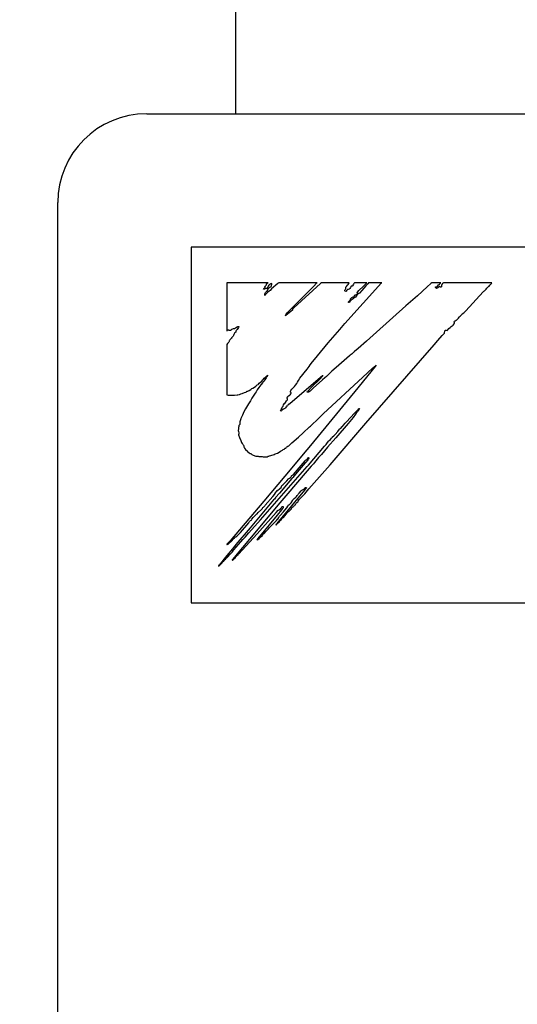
# Model space of a CAD drawing. Extents: x 70 to 816, y 33 to 540.
# Tile 7 of 21: x 419.57 to 425.17, y 429.99 to 441.06. Entities that reach past the tile are written whole.
import ezdxf

# ---------------------------------------------------------------- set-up
doc = ezdxf.new("R2010")
doc.units = 0
doc.header["$LTSCALE"] = 46.2
doc.layers.get('0').update_dxf_attribs({"linetype": 'CONTINUOUS'})
for name, color, linetype in [('ALL_CURVE', 7, 'CONTINUOUS'), ('ALL_DIM', 7, 'CONTINUOUS'), ('ALL_FEATURES', 7, 'CONTINUOUS')]:
    doc.layers.add(name, color=color, linetype=linetype)
doc.dimstyles.get("Standard").update_dxf_attribs({"dimtxt": 2.5, "dimasz": 2.5, "dimexe": 1.25, "dimexo": 0.625, "dimtad": 1, "dimcen": 2.5, "dimazin": 3, "dimtfac": 1, "dimtmove": 0, "dimatfit": 3})

# ---------------------------------------------------------------- blocks, each defined once
blk = doc.blocks.new('_OPEN')
at = {"color": 0, "linetype": 'BYBLOCK'}
for p, q in [((0, 0), (-1, 0.25)), ((-1, -0.25), (0, 0)), ((-1, 0), (0, 0))]:
    blk.add_line(p, q, dxfattribs=at)
blk = doc.blocks.new('*D14')
at = {"layer": 'ALL_DIM', "color": 2, "linetype": 'CONTINUOUS'}
for p, q in [((350, 457.5), (350, 486.1)), ((350, 486.1), (350, 448.75)), ((422, 457.5), (348, 457.5)), ((350, 430), (350, 448.75)), ((419.055, 440), (348, 440)), ((350, 440), (350, 430))]:
    blk.add_line(p, q, dxfattribs=at)
at = {"layer": 'ALL_DIM', "color": 2, "linetype": 'CONTINUOUS', "xscale": 4, "yscale": 4, "zscale": 4}
for p, rotation in [((350, 457.5), 270), ((350, 440), 90)]:
    blk.add_blockref('_OPEN', p, dxfattribs=dict(at, rotation=rotation))
blk = doc.blocks.new('*D15')
at = {"layer": 'ALL_DIM', "color": 2, "linetype": 'CONTINUOUS'}
for p, q in [((422, 457.5), (320, 457.5)), ((322, 457.5), (322, 360)), ((322, 262.5), (322, 360)), ((422, 262.5), (320, 262.5))]:
    blk.add_line(p, q, dxfattribs=at)
at = {"layer": 'ALL_DIM', "color": 2, "linetype": 'CONTINUOUS', "xscale": 4, "yscale": 4, "zscale": 4}
for p, rotation in [((322, 457.5), 90), ((322, 262.5), 270)]:
    blk.add_blockref('_OPEN', p, dxfattribs=dict(at, rotation=rotation))

msp = doc.modelspace()

# ---------------------------------------------------------------- linework, layer by layer
at = {"layer": 'ALL_CURVE', "color": 4, "linetype": 'CONTINUOUS'}
for p, q in [((421.5, 438.5), (421.5, 434.5)), ((458.5, 438.5), (421.5, 438.5)), ((421.5, 434.5), (439.5, 434.5))]:
    msp.add_line(p, q, dxfattribs=at)
at = {"layer": 'ALL_FEATURES', "color": 3, "linetype": 'CONTINUOUS'}
msp.add_line((422, 455.5), (422, 440), dxfattribs=at)
at = {"layer": 'ALL_FEATURES', "color": 7, "linetype": 'CONTINUOUS'}
for p, q in [((421, 440), (459, 440)), ((420, 273.009), (420, 439)), ((421.9, 438.1), (421.9, 437.56)), ((422.365, 438.1), (421.9, 438.1)), ((422.314, 438.029), (422.318, 438.036)), ((422.318, 438.036), (422.324, 438.044)), ((422.324, 438.044), (422.329, 438.051)), ((422.329, 438.051), (422.335, 438.062)), ((422.337, 438.034), (422.333, 438.03)), ((422.335, 438.062), (422.341, 438.068)), ((422.341, 438.038), (422.337, 438.034)), ((422.341, 438.068), (422.344, 438.071)), ((422.345, 438.04), (422.341, 438.038)), ((422.344, 438.071), (422.347, 438.077)), ((422.347, 438.034), (422.345, 438.04)), ((422.347, 438.077), (422.349, 438.087)), ((422.349, 438.031), (422.347, 438.034)), ((422.349, 438.087), (422.353, 438.091)), ((422.354, 438.033), (422.349, 438.031)), ((422.353, 438.091), (422.363, 438.098)), ((422.357, 438.035), (422.354, 438.033)), ((422.36, 438.041), (422.357, 438.035)), ((422.363, 438.054), (422.36, 438.041)), ((422.363, 438.098), (422.365, 438.1)), ((422.367, 438.062), (422.363, 438.054)), ((422.363, 438.025), (422.369, 438.036)), ((422.374, 438.072), (422.367, 438.062)), ((422.369, 438.036), (422.376, 438.044)), ((422.383, 438.081), (422.374, 438.072)), ((422.376, 438.044), (422.384, 438.049)), ((422.388, 438.085), (422.383, 438.081)), ((422.384, 438.049), (422.396, 438.055)), ((422.394, 438.088), (422.388, 438.085)), ((422.408, 438.092), (422.394, 438.088)), ((422.396, 438.055), (422.399, 438.058)), ((422.399, 438.058), (422.4, 438.06)), ((422.4, 438.06), (422.402, 438.066)), ((422.402, 438.067), (422.405, 438.075)), ((422.402, 438.066), (422.402, 438.067)), ((422.476, 438.092), (422.405, 438.03)), ((422.405, 438.075), (422.407, 438.079)), ((422.407, 438.079), (422.409, 438.087)), ((422.409, 438.087), (422.408, 438.092)), ((422.48, 438.096), (422.476, 438.092)), ((422.485, 438.1), (422.48, 438.096)), ((422.916, 438.1), (422.485, 438.1)), ((422.642, 437.823), (422.875, 438.058)), ((422.955, 438.091), (422.655, 437.817)), ((422.875, 438.058), (422.914, 438.098)), ((422.914, 438.098), (422.916, 438.1)), ((422.965, 438.1), (422.955, 438.091)), ((423.276, 438.1), (422.965, 438.1)), ((423.228, 437.64), (423.642, 438.098)), ((423.236, 438.029), (423.238, 438.034)), ((423.238, 438.044), (423.239, 438.048)), ((423.238, 438.043), (423.238, 438.044)), ((423.238, 438.034), (423.238, 438.043)), ((423.239, 438.048), (423.248, 438.059)), ((423.248, 438.059), (423.26, 438.074)), ((423.26, 438.074), (423.266, 438.081)), ((423.266, 438.081), (423.273, 438.091)), ((423.273, 438.091), (423.276, 438.1)), ((423.284, 438.036), (423.276, 438.028)), ((423.292, 438.047), (423.284, 438.036)), ((423.294, 438.052), (423.292, 438.047)), ((423.297, 438.057), (423.294, 438.052)), ((423.3, 438.06), (423.297, 438.057)), ((423.305, 438.062), (423.3, 438.06)), ((423.311, 438.062), (423.305, 438.062)), ((423.315, 438.066), (423.311, 438.062)), ((423.324, 438.082), (423.315, 438.066)), ((423.33, 438.092), (423.324, 438.082)), ((423.336, 438.1), (423.33, 438.092)), ((423.474, 438.1), (423.336, 438.1)), ((423.386, 438.011), (423.437, 438.062)), ((423.464, 438.065), (423.42, 438.013)), ((423.437, 438.062), (423.456, 438.081)), ((423.456, 438.081), (423.474, 438.1)), ((423.486, 438.089), (423.464, 438.065)), ((423.496, 438.1), (423.486, 438.089)), ((423.644, 438.1), (423.496, 438.1)), ((423.642, 438.098), (423.644, 438.1)), ((424.155, 438.052), (424.044, 437.954)), ((424.197, 438.09), (424.155, 438.052)), ((424.208, 438.1), (424.197, 438.09)), ((424.309, 438.1), (424.208, 438.1)), ((424.248, 438.051), (424.249, 438.052)), ((424.248, 438.047), (424.248, 438.051)), ((424.25, 438.042), (424.248, 438.047)), ((424.249, 438.052), (424.258, 438.055)), ((424.255, 438.037), (424.25, 438.042)), ((424.258, 438.036), (424.255, 438.037)), ((424.258, 438.055), (424.269, 438.062)), ((424.268, 438.04), (424.258, 438.036)), ((424.275, 438.044), (424.268, 438.04)), ((424.269, 438.062), (424.283, 438.075)), ((424.28, 438.05), (424.275, 438.044)), ((424.285, 438.054), (424.28, 438.05)), ((424.283, 438.075), (424.291, 438.084)), ((424.293, 438.058), (424.285, 438.054)), ((424.291, 438.084), (424.304, 438.096)), ((424.297, 438.059), (424.293, 438.058)), ((424.3, 438.052), (424.297, 438.059)), ((424.302, 438.051), (424.3, 438.052)), ((424.304, 438.05), (424.302, 438.051)), ((424.304, 438.096), (424.309, 438.1)), ((424.308, 438.051), (424.304, 438.05)), ((424.314, 438.055), (424.308, 438.051)), ((424.317, 438.058), (424.314, 438.055)), ((424.319, 438.079), (424.316, 438.07)), ((424.316, 438.07), (424.317, 438.058)), ((424.323, 438.085), (424.319, 438.079)), ((424.324, 438.086), (424.323, 438.085)), ((424.328, 438.089), (424.324, 438.086)), ((424.331, 438.094), (424.328, 438.089)), ((424.336, 438.1), (424.331, 438.094)), ((424.883, 438.1), (424.336, 438.1)), ((424.816, 438.027), (424.826, 438.04)), ((424.826, 438.04), (424.831, 438.046)), ((424.831, 438.046), (424.835, 438.049)), ((424.835, 438.049), (424.844, 438.056)), ((424.844, 438.056), (424.85, 438.062)), ((424.85, 438.062), (424.857, 438.072)), ((424.857, 438.072), (424.869, 438.082)), ((424.869, 438.082), (424.871, 438.084)), ((424.871, 438.084), (424.879, 438.092)), ((424.879, 438.092), (424.883, 438.1)), ((422.319, 438.027), (422.314, 438.029)), ((422.326, 438.028), (422.319, 438.027)), ((422.333, 438.03), (422.326, 438.028)), ((422.328, 437.97), (422.33, 437.976)), ((422.328, 437.957), (422.328, 437.97)), ((422.331, 437.958), (422.328, 437.957)), ((422.33, 437.976), (422.331, 437.981)), ((422.331, 437.981), (422.337, 437.99)), ((422.338, 437.967), (422.331, 437.958)), ((422.337, 437.99), (422.348, 438)), ((422.345, 437.975), (422.338, 437.967)), ((422.36, 437.991), (422.345, 437.975)), ((422.348, 438), (422.352, 438.004)), ((422.352, 438.004), (422.358, 438.011)), ((422.358, 438.011), (422.363, 438.025)), ((422.376, 438.003), (422.36, 437.991)), ((422.387, 438.013), (422.376, 438.003)), ((422.405, 438.03), (422.387, 438.013)), ((423.229, 438.016), (423.233, 438.024)), ((423.229, 438.01), (423.229, 438.016)), ((423.232, 438.005), (423.229, 438.01)), ((423.239, 438), (423.232, 438.005)), ((423.233, 438.024), (423.236, 438.029)), ((423.241, 438.001), (423.239, 438)), ((423.245, 438.006), (423.241, 438.001)), ((423.25, 438.015), (423.245, 438.006)), ((423.254, 438.02), (423.25, 438.015)), ((423.258, 438.022), (423.254, 438.02)), ((423.267, 438.023), (423.258, 438.022)), ((423.276, 438.028), (423.267, 438.023)), ((423.293, 437.917), (423.295, 437.922)), ((423.295, 437.922), (423.297, 437.924)), ((423.297, 437.924), (423.3, 437.926)), ((423.3, 437.926), (423.303, 437.928)), ((423.303, 437.928), (423.307, 437.933)), ((423.307, 437.933), (423.313, 437.938)), ((423.313, 437.938), (423.322, 437.941)), ((423.322, 437.941), (423.327, 437.942)), ((423.334, 437.93), (423.326, 437.921)), ((423.327, 437.942), (423.333, 437.946)), ((423.333, 437.946), (423.337, 437.953)), ((423.341, 437.933), (423.334, 437.93)), ((423.337, 437.953), (423.339, 437.962)), ((423.339, 437.962), (423.345, 437.962)), ((423.348, 437.939), (423.341, 437.933)), ((423.345, 437.962), (423.353, 437.965)), ((423.356, 437.95), (423.348, 437.939)), ((423.353, 437.965), (423.362, 437.972)), ((423.363, 437.96), (423.356, 437.95)), ((423.362, 437.972), (423.373, 437.983)), ((423.37, 437.968), (423.363, 437.96)), ((423.367, 437.989), (423.37, 437.993)), ((423.368, 437.987), (423.367, 437.989)), ((423.373, 437.986), (423.368, 437.987)), ((423.37, 437.993), (423.386, 438.011)), ((423.377, 437.973), (423.37, 437.968)), ((423.375, 437.985), (423.373, 437.986)), ((423.373, 437.983), (423.375, 437.985)), ((423.386, 437.978), (423.377, 437.973)), ((423.392, 437.984), (423.386, 437.978)), ((423.42, 438.013), (423.392, 437.984)), ((424.044, 437.954), (423.914, 437.84)), ((424.587, 437.782), (424.784, 437.997)), ((424.784, 437.997), (424.792, 438.004)), ((424.792, 438.004), (424.799, 438.01)), ((424.799, 438.01), (424.816, 438.027)), ((422.599, 437.78), (422.642, 437.823)), ((422.652, 437.814), (422.645, 437.808)), ((422.655, 437.817), (422.652, 437.814)), ((423.269, 437.884), (423.272, 437.889)), ((423.27, 437.879), (423.269, 437.884)), ((423.27, 437.878), (423.27, 437.879)), ((423.274, 437.876), (423.27, 437.878)), ((423.272, 437.889), (423.279, 437.895)), ((423.278, 437.876), (423.274, 437.876)), ((423.28, 437.879), (423.278, 437.876)), ((423.279, 437.895), (423.286, 437.9)), ((423.283, 437.886), (423.28, 437.879)), ((423.288, 437.893), (423.283, 437.886)), ((423.286, 437.9), (423.291, 437.906)), ((423.298, 437.902), (423.288, 437.893)), ((423.291, 437.906), (423.293, 437.912)), ((423.293, 437.912), (423.293, 437.917)), ((423.312, 437.911), (423.298, 437.902)), ((423.326, 437.921), (423.312, 437.911)), ((423.914, 437.84), (423.768, 437.707)), ((422.57, 437.733), (422.561, 437.727)), ((422.561, 437.727), (422.562, 437.731)), ((422.562, 437.731), (422.565, 437.739)), ((422.565, 437.739), (422.566, 437.74)), ((422.566, 437.74), (422.571, 437.749)), ((422.603, 437.76), (422.57, 437.733)), ((422.571, 437.749), (422.584, 437.765)), ((422.584, 437.765), (422.599, 437.78)), ((422.639, 437.791), (422.603, 437.76)), ((422.641, 437.8), (422.639, 437.791)), ((422.645, 437.808), (422.641, 437.8)), ((423.768, 437.707), (423.545, 437.511)), ((424.498, 437.692), (424.506, 437.702)), ((424.506, 437.702), (424.512, 437.714)), ((424.512, 437.714), (424.515, 437.716)), ((424.515, 437.716), (424.524, 437.723)), ((424.524, 437.723), (424.534, 437.732)), ((424.534, 437.732), (424.543, 437.742)), ((424.543, 437.742), (424.549, 437.749)), ((424.549, 437.749), (424.565, 437.762)), ((424.565, 437.762), (424.574, 437.77)), ((424.574, 437.77), (424.587, 437.782)), ((421.99, 437.586), (422, 437.591)), ((422, 437.591), (422.018, 437.604)), ((422.018, 437.604), (422.026, 437.607)), ((422.026, 437.607), (422.034, 437.607)), ((422.033, 437.596), (422.026, 437.584)), ((422.036, 437.602), (422.033, 437.596)), ((422.034, 437.607), (422.036, 437.607)), ((422.036, 437.607), (422.037, 437.606)), ((422.037, 437.606), (422.036, 437.602)), ((423.171, 437.575), (423.228, 437.64)), ((424.399, 437.585), (424.411, 437.598)), ((424.411, 437.598), (424.425, 437.609)), ((424.425, 437.609), (424.437, 437.615)), ((424.437, 437.615), (424.439, 437.616)), ((424.439, 437.616), (424.445, 437.622)), ((424.445, 437.622), (424.447, 437.624)), ((424.447, 437.624), (424.456, 437.636)), ((424.456, 437.636), (424.46, 437.645)), ((424.459, 437.659), (424.462, 437.666)), ((424.459, 437.655), (424.459, 437.659)), ((424.46, 437.651), (424.459, 437.655)), ((424.46, 437.645), (424.46, 437.651)), ((424.462, 437.666), (424.469, 437.672)), ((424.469, 437.672), (424.481, 437.68)), ((424.481, 437.68), (424.487, 437.684)), ((424.487, 437.684), (424.498, 437.692)), ((421.9, 437.56), (421.904, 437.56)), ((421.904, 437.56), (421.907, 437.564)), ((421.907, 437.564), (421.91, 437.566)), ((421.91, 437.566), (421.915, 437.569)), ((421.915, 437.569), (421.919, 437.569)), ((421.919, 437.569), (421.923, 437.568)), ((421.923, 437.568), (421.933, 437.566)), ((421.933, 437.566), (421.943, 437.568)), ((421.943, 437.568), (421.954, 437.574)), ((421.955, 437.479), (421.952, 437.473)), ((421.954, 437.574), (421.959, 437.578)), ((421.961, 437.489), (421.955, 437.479)), ((421.959, 437.578), (421.967, 437.583)), ((421.964, 437.493), (421.961, 437.489)), ((421.971, 437.498), (421.964, 437.493)), ((421.967, 437.583), (421.976, 437.585)), ((421.976, 437.507), (421.971, 437.498)), ((421.976, 437.585), (421.984, 437.585)), ((421.98, 437.517), (421.976, 437.507)), ((421.981, 437.519), (421.98, 437.517)), ((421.983, 437.526), (421.981, 437.519)), ((421.988, 437.533), (421.983, 437.526)), ((421.984, 437.585), (421.99, 437.586)), ((421.993, 437.538), (421.988, 437.533)), ((422.001, 437.545), (421.993, 437.538)), ((422.004, 437.555), (422.001, 437.545)), ((422.006, 437.564), (422.004, 437.555)), ((422.01, 437.568), (422.006, 437.564)), ((422.018, 437.574), (422.01, 437.568)), ((422.026, 437.584), (422.018, 437.574)), ((423.042, 437.423), (423.171, 437.575)), ((423.545, 437.511), (423.47, 437.442)), ((424.275, 437.45), (424.324, 437.505)), ((424.324, 437.505), (424.343, 437.526)), ((424.343, 437.526), (424.349, 437.531)), ((424.349, 437.533), (424.353, 437.557)), ((424.349, 437.531), (424.349, 437.533)), ((424.353, 437.557), (424.355, 437.565)), ((424.355, 437.565), (424.365, 437.565)), ((424.365, 437.565), (424.367, 437.565)), ((424.367, 437.565), (424.378, 437.564)), ((424.378, 437.564), (424.384, 437.565)), ((424.384, 437.565), (424.388, 437.569)), ((424.388, 437.569), (424.399, 437.585)), ((421.903, 437.404), (421.9, 437.395)), ((421.9, 437.395), (421.9, 436.839)), ((421.91, 437.415), (421.903, 437.404)), ((421.92, 437.426), (421.91, 437.415)), ((421.924, 437.432), (421.92, 437.426)), ((421.927, 437.44), (421.924, 437.432)), ((421.929, 437.448), (421.927, 437.44)), ((421.93, 437.45), (421.929, 437.448)), ((421.934, 437.459), (421.93, 437.45)), ((421.941, 437.466), (421.934, 437.459)), ((421.95, 437.471), (421.941, 437.466)), ((421.952, 437.473), (421.95, 437.471)), ((422.922, 437.278), (423.042, 437.423)), ((423.47, 437.442), (423.378, 437.36)), ((423.466, 436.522), (424.234, 437.402)), ((424.234, 437.402), (424.275, 437.45)), ((422.851, 437.19), (422.922, 437.278)), ((423.281, 437.279), (423.129, 437.146)), ((423.29, 437.287), (423.281, 437.279)), ((423.298, 437.292), (423.29, 437.287)), ((423.31, 437.3), (423.298, 437.292)), ((423.318, 437.307), (423.31, 437.3)), ((423.322, 437.316), (423.318, 437.307)), ((423.325, 437.317), (423.322, 437.316)), ((423.337, 437.326), (423.325, 437.317)), ((423.378, 437.36), (423.337, 437.326)), ((422.803, 437.129), (422.827, 437.158)), ((422.827, 437.158), (422.83, 437.162)), ((422.83, 437.162), (422.832, 437.165)), ((422.832, 437.165), (422.851, 437.19)), ((423.569, 437.157), (423.487, 437.057)), ((423.541, 437.139), (423.575, 437.169)), ((423.58, 437.173), (423.569, 437.157)), ((423.575, 437.169), (423.58, 437.173)), ((422.321, 437.025), (422.336, 437.039)), ((422.336, 437.039), (422.353, 437.053)), ((422.353, 437.044), (422.344, 437.03)), ((422.353, 437.053), (422.362, 437.059)), ((422.362, 437.059), (422.353, 437.044)), ((422.976, 437.053), (422.613, 436.741)), ((422.723, 437.025), (422.803, 437.129)), ((422.948, 437.017), (422.981, 437.051)), ((422.981, 437.054), (422.976, 437.053)), ((422.986, 437.056), (422.981, 437.054)), ((422.981, 437.051), (422.986, 437.056)), ((422.985, 436.624), (423.432, 437.039)), ((423.022, 437.046), (423.003, 437.03)), ((423.044, 437.067), (423.022, 437.046)), ((423.065, 437.088), (423.044, 437.067)), ((423.083, 437.105), (423.065, 437.088)), ((423.129, 437.146), (423.083, 437.105)), ((423.487, 437.057), (423.374, 436.917)), ((423.432, 437.039), (423.541, 437.139)), ((422.195, 436.916), (422.212, 436.925)), ((422.212, 436.925), (422.226, 436.935)), ((422.226, 436.935), (422.23, 436.939)), ((422.23, 436.939), (422.235, 436.946)), ((422.235, 436.946), (422.242, 436.952)), ((422.242, 436.952), (422.252, 436.957)), ((422.252, 436.957), (422.253, 436.957)), ((422.253, 436.957), (422.257, 436.96)), ((422.257, 436.96), (422.264, 436.969)), ((422.273, 436.937), (422.262, 436.922)), ((422.264, 436.969), (422.279, 436.982)), ((422.284, 436.95), (422.273, 436.937)), ((422.279, 436.982), (422.294, 436.994)), ((422.307, 436.979), (422.284, 436.95)), ((422.294, 436.994), (422.308, 437.006)), ((422.311, 436.985), (422.307, 436.979)), ((422.308, 437.006), (422.314, 437.014)), ((422.316, 436.993), (422.311, 436.985)), ((422.314, 437.014), (422.321, 437.025)), ((422.327, 437.007), (422.316, 436.993)), ((422.344, 437.03), (422.327, 437.007)), ((422.656, 436.925), (422.664, 436.933)), ((422.664, 436.933), (422.674, 436.947)), ((422.674, 436.947), (422.689, 436.967)), ((422.689, 436.967), (422.692, 436.973)), ((422.692, 436.973), (422.696, 436.982)), ((422.696, 436.982), (422.707, 437.002)), ((422.707, 437.002), (422.723, 437.025)), ((422.811, 436.882), (422.857, 436.928)), ((422.857, 436.928), (422.948, 437.017)), ((422.976, 437.007), (422.874, 436.916)), ((423.003, 437.03), (422.976, 437.007)), ((421.9, 436.839), (421.918, 436.835)), ((421.918, 436.835), (421.942, 436.834)), ((421.942, 436.834), (421.971, 436.835)), ((421.971, 436.835), (421.989, 436.837)), ((421.989, 436.837), (422.016, 436.839)), ((422.016, 436.839), (422.025, 436.84)), ((422.025, 436.84), (422.045, 436.843)), ((422.045, 436.843), (422.053, 436.846)), ((422.053, 436.846), (422.059, 436.85)), ((422.059, 436.85), (422.073, 436.856)), ((422.073, 436.856), (422.099, 436.864)), ((422.099, 436.864), (422.116, 436.869)), ((422.116, 436.869), (422.123, 436.874)), ((422.123, 436.874), (422.125, 436.877)), ((422.125, 436.877), (422.127, 436.879)), ((422.127, 436.879), (422.138, 436.882)), ((422.138, 436.882), (422.152, 436.889)), ((422.152, 436.889), (422.171, 436.901)), ((422.171, 436.901), (422.182, 436.909)), ((422.182, 436.909), (422.195, 436.916)), ((422.219, 436.858), (422.182, 436.801)), ((422.23, 436.874), (422.219, 436.858)), ((422.244, 436.894), (422.23, 436.874)), ((422.262, 436.922), (422.244, 436.894)), ((422.262, 436.922), (422.262, 436.922)), ((422.583, 436.814), (422.585, 436.817)), ((422.585, 436.817), (422.589, 436.819)), ((422.589, 436.819), (422.591, 436.821)), ((422.591, 436.821), (422.595, 436.828)), ((422.595, 436.828), (422.597, 436.83)), ((422.597, 436.83), (422.605, 436.833)), ((422.605, 436.833), (422.613, 436.84)), ((422.613, 436.84), (422.62, 436.851)), ((422.617, 436.882), (422.62, 436.887)), ((422.617, 436.875), (422.617, 436.882)), ((422.619, 436.869), (422.617, 436.875)), ((422.624, 436.865), (422.619, 436.869)), ((422.62, 436.887), (422.634, 436.903)), ((422.62, 436.851), (422.624, 436.86)), ((422.625, 436.863), (422.624, 436.865)), ((422.624, 436.86), (422.625, 436.863)), ((422.634, 436.903), (422.641, 436.911)), ((422.641, 436.911), (422.656, 436.925)), ((422.801, 436.868), (422.803, 436.873)), ((422.807, 436.868), (422.801, 436.868)), ((422.803, 436.873), (422.807, 436.879)), ((422.807, 436.879), (422.811, 436.882)), ((422.818, 436.869), (422.807, 436.868)), ((422.826, 436.873), (422.818, 436.869)), ((422.837, 436.882), (422.826, 436.873)), ((422.86, 436.902), (422.837, 436.882)), ((423.374, 436.917), (422.841, 436.271)), ((422.874, 436.916), (422.86, 436.902)), ((422.145, 436.738), (422.112, 436.683)), ((422.166, 436.773), (422.145, 436.738)), ((422.182, 436.801), (422.166, 436.773)), ((422.523, 436.7), (422.528, 436.705)), ((422.528, 436.705), (422.533, 436.713)), ((422.533, 436.713), (422.538, 436.726)), ((422.538, 436.726), (422.541, 436.738)), ((422.541, 436.738), (422.542, 436.74)), ((422.542, 436.74), (422.544, 436.74)), ((422.544, 436.74), (422.548, 436.738)), ((422.548, 436.738), (422.551, 436.738)), ((422.551, 436.738), (422.555, 436.743)), ((422.555, 436.743), (422.56, 436.754)), ((422.56, 436.754), (422.572, 436.77)), ((422.574, 436.713), (422.569, 436.703)), ((422.572, 436.77), (422.583, 436.784)), ((422.577, 436.713), (422.574, 436.713)), ((422.579, 436.713), (422.577, 436.713)), ((422.584, 436.716), (422.579, 436.713)), ((422.581, 436.809), (422.583, 436.814)), ((422.581, 436.801), (422.581, 436.809)), ((422.584, 436.792), (422.581, 436.801)), ((422.583, 436.784), (422.585, 436.788)), ((422.584, 436.792), (422.584, 436.792)), ((422.585, 436.788), (422.584, 436.792)), ((422.592, 436.729), (422.584, 436.716)), ((422.595, 436.732), (422.592, 436.729)), ((422.597, 436.731), (422.595, 436.732)), ((422.6, 436.73), (422.597, 436.731)), ((422.613, 436.741), (422.6, 436.73)), ((422.077, 436.61), (422.06, 436.574)), ((422.085, 436.629), (422.077, 436.61)), ((422.093, 436.648), (422.085, 436.629)), ((422.112, 436.683), (422.093, 436.648)), ((422.506, 436.661), (422.508, 436.665)), ((422.508, 436.658), (422.506, 436.661)), ((422.508, 436.665), (422.513, 436.673)), ((422.512, 436.654), (422.508, 436.658)), ((422.515, 436.66), (422.512, 436.654)), ((422.513, 436.673), (422.521, 436.687)), ((422.518, 436.665), (422.515, 436.66)), ((422.526, 436.672), (422.518, 436.665)), ((422.521, 436.687), (422.523, 436.696)), ((422.523, 436.696), (422.523, 436.7)), ((422.538, 436.677), (422.526, 436.672)), ((422.539, 436.678), (422.538, 436.677)), ((422.552, 436.685), (422.539, 436.678)), ((422.562, 436.694), (422.552, 436.685)), ((422.569, 436.703), (422.562, 436.694)), ((422.928, 436.57), (422.985, 436.624)), ((423.295, 436.587), (423.335, 436.63)), ((423.35, 436.623), (423.321, 436.585)), ((423.335, 436.63), (423.348, 436.645)), ((423.348, 436.645), (423.363, 436.659)), ((423.361, 436.641), (423.35, 436.623)), ((423.369, 436.649), (423.361, 436.641)), ((423.363, 436.659), (423.378, 436.676)), ((423.378, 436.663), (423.369, 436.649)), ((423.378, 436.676), (423.383, 436.68)), ((423.384, 436.673), (423.378, 436.663)), ((423.383, 436.68), (423.389, 436.684)), ((423.39, 436.677), (423.384, 436.673)), ((423.389, 436.684), (423.39, 436.687)), ((423.39, 436.687), (423.391, 436.687)), ((423.391, 436.679), (423.39, 436.677)), ((423.391, 436.687), (423.392, 436.687)), ((423.393, 436.685), (423.391, 436.679)), ((423.392, 436.687), (423.393, 436.685)), ((422.035, 436.483), (422.034, 436.471)), ((422.038, 436.494), (422.035, 436.483)), ((422.042, 436.502), (422.038, 436.494)), ((422.046, 436.506), (422.042, 436.502)), ((422.048, 436.529), (422.046, 436.506)), ((422.049, 436.535), (422.048, 436.529)), ((422.054, 436.56), (422.049, 436.535)), ((422.058, 436.571), (422.054, 436.56)), ((422.06, 436.574), (422.058, 436.571)), ((422.831, 436.478), (422.842, 436.487)), ((422.842, 436.487), (422.85, 436.494)), ((422.85, 436.494), (422.928, 436.57)), ((423.062, 436.053), (423.466, 436.522)), ((423.266, 436.517), (423.127, 436.354)), ((423.196, 436.479), (423.201, 436.484)), ((423.201, 436.484), (423.212, 436.499)), ((423.212, 436.499), (423.232, 436.521)), ((423.232, 436.521), (423.243, 436.532)), ((423.243, 436.532), (423.295, 436.587)), ((423.321, 436.585), (423.266, 436.517)), ((422.031, 436.451), (422.029, 436.442)), ((422.029, 436.442), (422.03, 436.436)), ((422.03, 436.436), (422.031, 436.43)), ((422.033, 436.459), (422.031, 436.451)), ((422.031, 436.43), (422.035, 436.409)), ((422.034, 436.471), (422.033, 436.459)), ((422.035, 436.396), (422.034, 436.392)), ((422.034, 436.392), (422.034, 436.388)), ((422.034, 436.388), (422.043, 436.36)), ((422.035, 436.409), (422.035, 436.396)), ((422.707, 436.363), (422.761, 436.413)), ((422.761, 436.413), (422.831, 436.478)), ((423.091, 436.368), (423.103, 436.377)), ((423.103, 436.377), (423.119, 436.394)), ((423.119, 436.394), (423.148, 436.428)), ((423.148, 436.428), (423.17, 436.454)), ((423.17, 436.454), (423.177, 436.46)), ((423.177, 436.46), (423.188, 436.469)), ((423.188, 436.469), (423.196, 436.479)), ((422.043, 436.36), (422.057, 436.324)), ((422.057, 436.324), (422.067, 436.302)), ((422.067, 436.302), (422.073, 436.293)), ((422.073, 436.293), (422.08, 436.284)), ((422.08, 436.284), (422.086, 436.278)), ((422.086, 436.278), (422.09, 436.273)), ((422.086, 436.278), (422.086, 436.278)), ((422.09, 436.273), (422.092, 436.262)), ((422.092, 436.262), (422.094, 436.253)), ((422.576, 436.253), (422.586, 436.261)), ((422.586, 436.261), (422.597, 436.267)), ((422.597, 436.267), (422.602, 436.271)), ((422.602, 436.271), (422.633, 436.3)), ((422.633, 436.3), (422.707, 436.363)), ((422.841, 436.271), (422.761, 436.172)), ((422.819, 436.047), (423.001, 436.261)), ((423.001, 436.261), (423.018, 436.282)), ((423.018, 436.282), (423.027, 436.293)), ((423.027, 436.293), (423.046, 436.317)), ((423.127, 436.354), (423.035, 436.25)), ((423.046, 436.317), (423.053, 436.325)), ((423.053, 436.325), (423.066, 436.336)), ((423.066, 436.336), (423.079, 436.351)), ((423.079, 436.351), (423.088, 436.364)), ((423.088, 436.364), (423.091, 436.368)), ((422.094, 436.253), (422.101, 436.24)), ((422.101, 436.24), (422.113, 436.223)), ((422.113, 436.223), (422.132, 436.204)), ((422.132, 436.204), (422.134, 436.202)), ((422.134, 436.202), (422.153, 436.188)), ((422.153, 436.188), (422.165, 436.181)), ((422.165, 436.181), (422.172, 436.18)), ((422.172, 436.18), (422.175, 436.177)), ((422.175, 436.177), (422.175, 436.176)), ((422.175, 436.176), (422.183, 436.17)), ((422.183, 436.17), (422.198, 436.16)), ((422.198, 436.16), (422.226, 436.149)), ((422.372, 436.15), (422.38, 436.153)), ((422.38, 436.153), (422.396, 436.157)), ((422.396, 436.157), (422.434, 436.17)), ((422.434, 436.17), (422.446, 436.175)), ((422.446, 436.175), (422.472, 436.185)), ((422.472, 436.185), (422.489, 436.195)), ((422.489, 436.195), (422.505, 436.204)), ((422.505, 436.204), (422.512, 436.209)), ((422.512, 436.209), (422.526, 436.216)), ((422.526, 436.216), (422.536, 436.223)), ((422.536, 436.223), (422.545, 436.23)), ((422.545, 436.23), (422.552, 436.233)), ((422.552, 436.233), (422.554, 436.235)), ((422.554, 436.235), (422.558, 436.239)), ((422.558, 436.239), (422.563, 436.241)), ((422.563, 436.241), (422.567, 436.243)), ((422.567, 436.243), (422.574, 436.251)), ((422.574, 436.251), (422.576, 436.253)), ((422.761, 436.172), (422.634, 436.019)), ((422.964, 436.17), (422.943, 436.147)), ((423.035, 436.25), (422.964, 436.17)), ((422.226, 436.149), (422.231, 436.149)), ((422.231, 436.149), (422.236, 436.15)), ((422.236, 436.15), (422.245, 436.15)), ((422.245, 436.15), (422.252, 436.148)), ((422.252, 436.148), (422.26, 436.146)), ((422.26, 436.146), (422.273, 436.145)), ((422.273, 436.145), (422.282, 436.145)), ((422.282, 436.145), (422.299, 436.145)), ((422.299, 436.145), (422.31, 436.143)), ((422.31, 436.143), (422.317, 436.142)), ((422.317, 436.142), (422.334, 436.143)), ((422.334, 436.143), (422.347, 436.143)), ((422.347, 436.143), (422.357, 436.144)), ((422.357, 436.144), (422.366, 436.148)), ((422.366, 436.148), (422.372, 436.15)), ((422.782, 436.076), (422.693, 435.97)), ((422.715, 436.018), (422.782, 436.097)), ((422.782, 436.097), (422.787, 436.103)), ((422.786, 436.076), (422.782, 436.076)), ((422.791, 436.08), (422.786, 436.076)), ((422.787, 436.103), (422.793, 436.107)), ((422.8, 436.091), (422.791, 436.08)), ((422.793, 436.107), (422.799, 436.107)), ((422.799, 436.107), (422.8, 436.108)), ((422.8, 436.108), (422.804, 436.119)), ((422.805, 436.098), (422.8, 436.091)), ((422.804, 436.119), (422.808, 436.123)), ((422.813, 436.107), (422.805, 436.098)), ((422.806, 436.034), (422.815, 436.044)), ((422.808, 436.123), (422.811, 436.126)), ((422.811, 436.126), (422.813, 436.13)), ((422.813, 436.13), (422.814, 436.131)), ((422.819, 436.115), (422.813, 436.107)), ((422.814, 436.131), (422.818, 436.133)), ((422.815, 436.044), (422.819, 436.047)), ((422.818, 436.133), (422.823, 436.131)), ((422.822, 436.122), (422.819, 436.115)), ((422.823, 436.131), (422.822, 436.122)), ((422.823, 436.131), (422.823, 436.131)), ((422.825, 435.782), (423.062, 436.053)), ((422.867, 436.056), (422.851, 436.039)), ((422.871, 436.06), (422.867, 436.056)), ((422.878, 436.065), (422.871, 436.06)), ((422.883, 436.073), (422.878, 436.065)), ((422.885, 436.075), (422.883, 436.073)), ((422.887, 436.08), (422.885, 436.075)), ((422.917, 436.115), (422.887, 436.08)), ((422.932, 436.134), (422.917, 436.115)), ((422.943, 436.147), (422.932, 436.134)), ((422.279, 435.432), (422.805, 436.033)), ((422.634, 436.019), (422.318, 435.644)), ((422.806, 435.986), (422.564, 435.705)), ((422.63, 435.929), (422.634, 435.933)), ((422.634, 435.933), (422.646, 435.94)), ((422.646, 435.94), (422.651, 435.942)), ((422.651, 435.942), (422.715, 436.018)), ((422.693, 435.97), (422.657, 435.927)), ((422.805, 436.033), (422.806, 436.034)), ((422.851, 436.039), (422.806, 435.986)), ((422.521, 435.818), (422.53, 435.827)), ((422.53, 435.827), (422.575, 435.872)), ((422.589, 435.847), (422.534, 435.782)), ((422.575, 435.872), (422.596, 435.893)), ((422.632, 435.898), (422.589, 435.847)), ((422.596, 435.893), (422.597, 435.897)), ((422.597, 435.897), (422.603, 435.9)), ((422.603, 435.9), (422.607, 435.903)), ((422.607, 435.903), (422.616, 435.908)), ((422.616, 435.908), (422.623, 435.916)), ((422.623, 435.916), (422.627, 435.926)), ((422.627, 435.926), (422.63, 435.929)), ((422.643, 435.91), (422.632, 435.898)), ((422.657, 435.927), (422.643, 435.91)), ((422.42, 435.698), (422.44, 435.723)), ((422.44, 435.723), (422.441, 435.725)), ((422.441, 435.725), (422.469, 435.763)), ((422.493, 435.732), (422.45, 435.684)), ((422.776, 435.769), (422.463, 435.392)), ((422.469, 435.763), (422.47, 435.764)), ((422.47, 435.764), (422.496, 435.787)), ((422.534, 435.782), (422.493, 435.732)), ((422.496, 435.787), (422.512, 435.798)), ((422.512, 435.798), (422.515, 435.807)), ((422.515, 435.807), (422.521, 435.818)), ((422.691, 435.707), (422.701, 435.715)), ((422.701, 435.715), (422.704, 435.721)), ((422.704, 435.721), (422.715, 435.735)), ((422.715, 435.735), (422.726, 435.747)), ((422.726, 435.747), (422.73, 435.75)), ((422.729, 435.676), (422.777, 435.728)), ((422.73, 435.75), (422.731, 435.752)), ((422.731, 435.752), (422.732, 435.753)), ((422.732, 435.753), (422.735, 435.759)), ((422.735, 435.759), (422.741, 435.765)), ((422.741, 435.765), (422.746, 435.767)), ((422.746, 435.767), (422.749, 435.768)), ((422.749, 435.768), (422.754, 435.773)), ((422.754, 435.773), (422.768, 435.779)), ((422.768, 435.779), (422.77, 435.784)), ((422.77, 435.784), (422.773, 435.788)), ((422.773, 435.788), (422.781, 435.792)), ((422.797, 435.796), (422.776, 435.769)), ((422.777, 435.728), (422.825, 435.782)), ((422.781, 435.792), (422.782, 435.795)), ((422.782, 435.795), (422.783, 435.797)), ((422.783, 435.797), (422.787, 435.798)), ((422.787, 435.798), (422.791, 435.798)), ((422.791, 435.798), (422.799, 435.799)), ((422.799, 435.799), (422.797, 435.796)), ((422.318, 435.644), (421.939, 435.199)), ((422.426, 435.657), (422.163, 435.345)), ((422.475, 435.6), (422.216, 435.289)), ((422.327, 435.591), (422.334, 435.6)), ((422.334, 435.6), (422.42, 435.698)), ((422.436, 435.667), (422.426, 435.657)), ((422.446, 435.676), (422.436, 435.667)), ((422.449, 435.679), (422.446, 435.676)), ((422.45, 435.684), (422.449, 435.681)), ((422.449, 435.681), (422.449, 435.679)), ((422.564, 435.705), (422.475, 435.6)), ((422.587, 435.587), (422.6, 435.601)), ((422.6, 435.601), (422.603, 435.604)), ((422.603, 435.604), (422.607, 435.608)), ((422.607, 435.608), (422.612, 435.612)), ((422.612, 435.612), (422.624, 435.626)), ((422.624, 435.626), (422.644, 435.654)), ((422.644, 435.654), (422.649, 435.661)), ((422.649, 435.661), (422.659, 435.672)), ((422.659, 435.672), (422.676, 435.689)), ((422.66, 435.593), (422.664, 435.597)), ((422.664, 435.597), (422.673, 435.608)), ((422.673, 435.608), (422.681, 435.622)), ((422.676, 435.689), (422.682, 435.696)), ((422.681, 435.622), (422.688, 435.627)), ((422.682, 435.696), (422.683, 435.697)), ((422.683, 435.697), (422.691, 435.707)), ((422.688, 435.627), (422.698, 435.638)), ((422.698, 435.638), (422.702, 435.645)), ((422.702, 435.645), (422.715, 435.661)), ((422.715, 435.661), (422.723, 435.669)), ((422.723, 435.669), (422.729, 435.676)), ((422.201, 435.463), (422.224, 435.488)), ((422.224, 435.488), (422.237, 435.5)), ((422.237, 435.5), (422.242, 435.503)), ((422.242, 435.278), (422.457, 435.518)), ((422.242, 435.503), (422.255, 435.516)), ((422.255, 435.516), (422.292, 435.551)), ((422.292, 435.551), (422.299, 435.557)), ((422.299, 435.557), (422.301, 435.561)), ((422.301, 435.561), (422.302, 435.565)), ((422.302, 435.565), (422.306, 435.571)), ((422.306, 435.571), (422.313, 435.576)), ((422.313, 435.576), (422.317, 435.579)), ((422.317, 435.579), (422.327, 435.591)), ((422.457, 435.518), (422.478, 435.541)), ((422.515, 435.546), (422.466, 435.486)), ((422.478, 435.541), (422.48, 435.543)), ((422.48, 435.543), (422.484, 435.543)), ((422.484, 435.543), (422.49, 435.546)), ((422.49, 435.546), (422.504, 435.557)), ((422.502, 435.481), (422.54, 435.524)), ((422.504, 435.557), (422.506, 435.561)), ((422.506, 435.561), (422.512, 435.566)), ((422.512, 435.566), (422.517, 435.572)), ((422.528, 435.563), (422.515, 435.546)), ((422.517, 435.572), (422.52, 435.579)), ((422.52, 435.579), (422.521, 435.581)), ((422.521, 435.581), (422.527, 435.583)), ((422.527, 435.583), (422.534, 435.585)), ((422.533, 435.57), (422.528, 435.563)), ((422.535, 435.577), (422.533, 435.57)), ((422.534, 435.585), (422.535, 435.577)), ((422.54, 435.524), (422.555, 435.542)), ((422.554, 435.477), (422.57, 435.497)), ((422.555, 435.542), (422.577, 435.568)), ((422.57, 435.497), (422.581, 435.512)), ((422.577, 435.568), (422.579, 435.571)), ((422.579, 435.571), (422.58, 435.577)), ((422.58, 435.577), (422.587, 435.587)), ((422.581, 435.512), (422.585, 435.516)), ((422.585, 435.516), (422.596, 435.527)), ((422.596, 435.527), (422.601, 435.531)), ((422.601, 435.531), (422.602, 435.533)), ((422.602, 435.533), (422.603, 435.534)), ((422.603, 435.534), (422.607, 435.536)), ((422.607, 435.536), (422.61, 435.537)), ((422.61, 435.537), (422.614, 435.541)), ((422.614, 435.541), (422.62, 435.549)), ((422.62, 435.549), (422.621, 435.55)), ((422.621, 435.55), (422.627, 435.558)), ((422.627, 435.558), (422.63, 435.566)), ((422.63, 435.566), (422.634, 435.568)), ((422.634, 435.568), (422.641, 435.575)), ((422.641, 435.575), (422.646, 435.581)), ((422.646, 435.581), (422.652, 435.587)), ((422.652, 435.587), (422.655, 435.588)), ((422.655, 435.588), (422.66, 435.593)), ((422.054, 435.293), (422.148, 435.401)), ((422.148, 435.401), (422.154, 435.409)), ((422.149, 435.287), (422.279, 435.432)), ((422.154, 435.409), (422.157, 435.415)), ((422.157, 435.415), (422.159, 435.418)), ((422.159, 435.418), (422.169, 435.425)), ((422.169, 435.425), (422.178, 435.431)), ((422.178, 435.431), (422.18, 435.434)), ((422.18, 435.434), (422.184, 435.441)), ((422.184, 435.441), (422.197, 435.459)), ((422.197, 435.459), (422.201, 435.463)), ((422.466, 435.486), (422.269, 435.247)), ((422.409, 435.374), (422.422, 435.388)), ((422.422, 435.388), (422.432, 435.4)), ((422.432, 435.4), (422.459, 435.428)), ((422.458, 435.386), (422.454, 435.38)), ((422.454, 435.38), (422.454, 435.378)), ((422.454, 435.378), (422.455, 435.377)), ((422.455, 435.377), (422.457, 435.377)), ((422.457, 435.377), (422.46, 435.38)), ((422.463, 435.392), (422.458, 435.386)), ((422.459, 435.428), (422.471, 435.441)), ((422.46, 435.381), (422.463, 435.383)), ((422.46, 435.38), (422.46, 435.381)), ((422.463, 435.383), (422.465, 435.387)), ((422.465, 435.387), (422.47, 435.391)), ((422.47, 435.391), (422.476, 435.396)), ((422.471, 435.441), (422.473, 435.443)), ((422.473, 435.443), (422.486, 435.46)), ((422.476, 435.396), (422.48, 435.402)), ((422.48, 435.402), (422.483, 435.403)), ((422.483, 435.403), (422.487, 435.404)), ((422.486, 435.46), (422.495, 435.475)), ((422.487, 435.404), (422.491, 435.408)), ((422.491, 435.408), (422.493, 435.411)), ((422.493, 435.411), (422.495, 435.416)), ((422.495, 435.475), (422.502, 435.481)), ((422.495, 435.416), (422.496, 435.419)), ((422.496, 435.419), (422.5, 435.426)), ((422.5, 435.426), (422.506, 435.43)), ((422.506, 435.43), (422.515, 435.437)), ((422.515, 435.437), (422.52, 435.444)), ((422.52, 435.444), (422.523, 435.448)), ((422.523, 435.448), (422.528, 435.456)), ((422.528, 435.456), (422.537, 435.46)), ((422.537, 435.46), (422.539, 435.461)), ((422.539, 435.461), (422.543, 435.464)), ((422.543, 435.464), (422.554, 435.477)), ((422.163, 435.345), (422.003, 435.155)), ((422.216, 435.289), (422.018, 435.051)), ((422.019, 435.255), (422.03, 435.266)), ((422.03, 435.266), (422.054, 435.293)), ((422.034, 435.047), (422.242, 435.278)), ((422.107, 435.238), (422.149, 435.287)), ((422.304, 435.261), (422.306, 435.266)), ((422.306, 435.266), (422.308, 435.271)), ((422.308, 435.271), (422.313, 435.276)), ((422.313, 435.276), (422.319, 435.279)), ((422.319, 435.279), (422.323, 435.281)), ((422.323, 435.281), (422.326, 435.283)), ((422.326, 435.283), (422.34, 435.301)), ((422.34, 435.301), (422.354, 435.319)), ((422.354, 435.319), (422.369, 435.334)), ((422.369, 435.334), (422.382, 435.347)), ((422.382, 435.347), (422.409, 435.374)), ((421.903, 435.16), (421.901, 435.156)), ((421.901, 435.156), (421.907, 435.156)), ((421.906, 435.163), (421.903, 435.16)), ((421.919, 435.178), (421.906, 435.163)), ((421.907, 435.156), (421.916, 435.16)), ((421.916, 435.16), (421.921, 435.164)), ((421.928, 435.187), (421.919, 435.178)), ((421.921, 435.164), (421.929, 435.171)), ((421.939, 435.199), (421.928, 435.187)), ((421.929, 435.171), (421.933, 435.177)), ((421.933, 435.177), (421.938, 435.183)), ((421.938, 435.183), (421.942, 435.185)), ((421.942, 435.185), (421.946, 435.187)), ((421.946, 435.187), (421.96, 435.201)), ((421.96, 435.201), (421.963, 435.204)), ((421.963, 435.204), (421.969, 435.209)), ((421.969, 435.209), (421.97, 435.211)), ((421.97, 435.211), (421.975, 435.219)), ((421.975, 435.219), (421.976, 435.224)), ((421.976, 435.224), (421.981, 435.227)), ((421.981, 435.227), (421.986, 435.229)), ((421.981, 435.096), (422.031, 435.155)), ((421.986, 435.229), (421.993, 435.235)), ((422.003, 435.155), (421.99, 435.139)), ((421.993, 435.235), (421.996, 435.239)), ((421.996, 435.239), (422.001, 435.243)), ((422.001, 435.243), (422.012, 435.249)), ((422.012, 435.249), (422.019, 435.255)), ((422.031, 435.155), (422.083, 435.212)), ((422.083, 435.212), (422.107, 435.238)), ((422.241, 435.212), (422.239, 435.206)), ((422.239, 435.206), (422.244, 435.208)), ((422.25, 435.224), (422.241, 435.212)), ((422.244, 435.208), (422.25, 435.213)), ((422.266, 435.244), (422.25, 435.224)), ((422.25, 435.213), (422.252, 435.214)), ((422.252, 435.214), (422.259, 435.22)), ((422.259, 435.22), (422.264, 435.222)), ((422.264, 435.222), (422.27, 435.231)), ((422.269, 435.247), (422.266, 435.244)), ((422.27, 435.231), (422.277, 435.237)), ((422.277, 435.237), (422.286, 435.245)), ((422.286, 435.245), (422.302, 435.258)), ((422.302, 435.258), (422.304, 435.261)), ((421.964, 435.106), (421.901, 435.032)), ((421.911, 435.017), (421.94, 435.047)), ((421.94, 435.047), (421.964, 435.075)), ((421.989, 435.137), (421.964, 435.106)), ((421.964, 435.075), (421.972, 435.087)), ((422.018, 435.051), (421.967, 434.99)), ((421.972, 435.087), (421.973, 435.091)), ((421.973, 435.091), (421.977, 435.092)), ((421.977, 435.092), (421.981, 435.095)), ((421.981, 435.095), (421.981, 435.096)), ((421.99, 435.139), (421.989, 435.137)), ((422.03, 435.041), (422.034, 435.047)), ((421.901, 435.032), (421.814, 434.926)), ((421.82, 434.921), (421.836, 434.939)), ((421.836, 434.939), (421.862, 434.965)), ((421.862, 434.965), (421.868, 434.971)), ((421.868, 434.971), (421.877, 434.984)), ((421.877, 434.984), (421.886, 434.992)), ((421.886, 434.992), (421.892, 434.998)), ((421.892, 434.998), (421.893, 434.998)), ((421.893, 434.998), (421.898, 435.005)), ((421.898, 435.005), (421.905, 435.011)), ((421.905, 435.011), (421.911, 435.017)), ((421.963, 434.985), (421.961, 434.981)), ((421.961, 434.981), (421.966, 434.981)), ((421.967, 434.99), (421.963, 434.985)), ((421.966, 434.981), (421.97, 434.985)), ((421.97, 434.985), (421.972, 434.986)), ((421.972, 434.986), (421.978, 434.989)), ((421.978, 434.989), (421.982, 434.996)), ((421.982, 434.996), (421.988, 435.001)), ((421.988, 435.001), (421.995, 435.003)), ((421.995, 435.003), (422.004, 435.017)), ((422.004, 435.017), (422.013, 435.028)), ((422.013, 435.028), (422.026, 435.039)), ((422.026, 435.039), (422.03, 435.041)), ((421.807, 434.918), (421.806, 434.912)), ((421.806, 434.912), (421.814, 434.915)), ((421.811, 434.924), (421.807, 434.918)), ((421.814, 434.926), (421.811, 434.924)), ((421.814, 434.915), (421.82, 434.921)), ((421.82, 434.921), (421.82, 434.921))]:
    msp.add_line(p, q, dxfattribs=at)
msp.add_arc((421, 439), 1, 90, 180, dxfattribs=at)

# ---------------------------------------------------------------- dimensions: what is measured, and where the dimension line sits
at = {"layer": 'ALL_DIM', "color": 2, "linetype": 'CONTINUOUS'}
for base, p2, picture, middle in [((350, 440), (419.055, 440), '*D14', (348.4, 464.084)), ((322, 262.5), (422, 262.5), '*D15', (320.4, 351.744))]:
    dim = msp.add_linear_dim(base=base, p1=(422, 457.5), p2=p2, angle=270, dimstyle='Standard', dxfattribs=at)
    dim.commit()
    dim.dimension.update_dxf_attribs({"geometry": picture, "text_midpoint": middle, "dimtype": 128})

doc.saveas('drawing.dxf')
